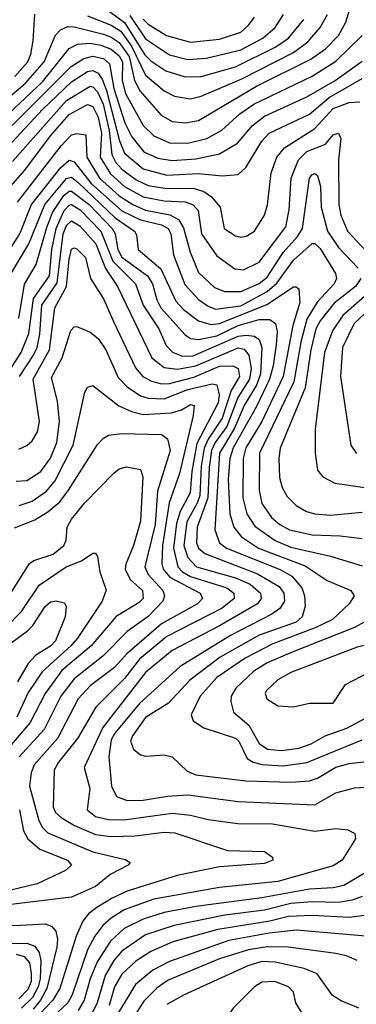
# Model space of a CAD drawing. Extents: x 997028 to 1115134, y 536408 to 618974.
# Tile 92 of 256: x 1011048 to 1012322, y 577189 to 580915. Entities that reach past the tile are written whole.
import ezdxf

# ---------------------------------------------------------------- set-up
doc = ezdxf.new("R2010")
doc.units = 0

msp = doc.modelspace()

# ---------------------------------------------------------------- linework, layer by layer
at = {"layer": '0CON10XD'}
for points in [[(1010976.7, 580595), (1011070, 580675), (1011140.8, 580755), (1011183.3, 580856.7), (1011203.2, 580876.8), (1011230.9, 580889.1), (1011255, 580888.3), (1011365, 580860.4), (1011395, 580849.3), (1011425, 580829.2), (1011462.8, 580775), (1011482.4, 580685), (1011504.1, 580644.1), (1011583.7, 580553.7), (1011625, 580530), (1011675, 580524.3), (1011725, 580533.5), (1011945, 580663.7), (1012150.3, 580765), (1012205.3, 580805), (1012254.8, 580855), (1012282.6, 580905), (1012297.2, 580955)], [(1011358, 580968), (1011445, 580904.6), (1011522.5, 580782.5), (1011545, 580759.7), (1011601.1, 580721.1), (1011675, 580698.6), (1011735, 580700.5), (1011865, 580736), (1012017.3, 580812.7), (1012065.7, 580845), (1012123.6, 580915)], [(1011030.1, 580699.9), (1011078.6, 580755), (1011090.3, 580785), (1011098.8, 580835), (1011105.2, 580935.2)], [(1011305, 580929), (1011395, 580894), (1011430.9, 580870.9), (1011471.6, 580815), (1011525, 580705.2), (1011595, 580645.7), (1011634.4, 580625), (1011694.8, 580615.2), (1011735, 580625.2), (1011889.3, 580690.7), (1012085, 580791.3), (1012139.3, 580830.7), (1012185.2, 580885), (1012213.2, 580935)], [(1011465, 580930.5), (1011525, 580841.9), (1011615, 580782.2), (1011685, 580764.2), (1011755, 580768.9), (1011885, 580800.6), (1011968.9, 580845), (1012015.2, 580885), (1012047.1, 580935)], [(1011515, 580917.5), (1011535, 580898.4), (1011603.9, 580855), (1011695, 580829.7), (1011805, 580841.5), (1011885, 580868.2), (1011915.3, 580895), (1011937.1, 580925)], [(1010873.6, 580435), (1011135, 580679.9), (1011235, 580806.2), (1011267.5, 580822.5), (1011314.4, 580825.6), (1011355, 580818.4), (1011395, 580803), (1011425, 580778.6), (1011437.1, 580755), (1011435.5, 580685), (1011448.9, 580635), (1011515, 580514.7), (1011556.1, 580475), (1011615, 580449.5), (1011685, 580448.2), (1011756.5, 580465), (1011813.6, 580496.4), (1011881.4, 580558.6), (1011934.7, 580595), (1012155, 580701.5), (1012245, 580757.8), (1012344.9, 580855.1)], [(1010957.1, 580452.9), (1011242.7, 580737.3), (1011291.4, 580768.6), (1011325, 580777.4), (1011365, 580768.6), (1011388.1, 580748.1), (1011404.9, 580655.1), (1011446.4, 580525), (1011472.2, 580472.2), (1011518.1, 580415), (1011571.3, 580391.3), (1011625, 580382.1), (1011715, 580388.4), (1011805, 580407.6), (1011872.3, 580447.7), (1011929.1, 580515), (1011975, 580550.3), (1012135, 580622.7), (1012241.8, 580685), (1012345, 580757.4)], [(1011004.8, 580435), (1011134.9, 580575), (1011245, 580680.3), (1011305, 580719.3), (1011325, 580722.2), (1011345, 580712.3), (1011360.3, 580690.3), (1011377.1, 580647.1), (1011426.1, 580456.1), (1011445, 580409.5), (1011515, 580350.7), (1011605, 580326.8), (1011725, 580332.4), (1011815, 580323.8), (1011875, 580329.3), (1011904.7, 580355), (1011965.2, 580455), (1011992.4, 580485), (1012145, 580557.9), (1012219.3, 580620.7), (1012345, 580692.4)], [(1011021.3, 580378.7), (1011225, 580609.2), (1011315, 580663.2), (1011325, 580660.7), (1011342.5, 580642.5), (1011364.4, 580595), (1011386.4, 580495), (1011396.5, 580405), (1011412.4, 580375), (1011435, 580349.7), (1011489.4, 580309.4), (1011535, 580287.9), (1011605, 580276.1), (1011705, 580277.9), (1011745.3, 580265), (1011773.7, 580245), (1011807.1, 580205), (1011822.2, 580125), (1011865, 580096.7), (1011885, 580092), (1011905, 580095.4), (1011937.5, 580115), (1011974.2, 580175.8), (1011986.2, 580213.8), (1011999.8, 580335), (1012021.1, 580395), (1012050.2, 580429.8), (1012165, 580502.7), (1012235, 580578.5), (1012295, 580602), (1012335, 580603.5)], [(1010979.6, 580245), (1011067.7, 580345), (1011165.2, 580475), (1011235, 580556.6), (1011305, 580593.6), (1011325, 580586.5), (1011345, 580546.5), (1011357.8, 580485), (1011353.2, 580395), (1011391.4, 580331.4), (1011445, 580283.6), (1011515, 580244.4), (1011595, 580229.6), (1011675, 580225.2), (1011704.9, 580214.9), (1011723.4, 580193.4), (1011736, 580104), (1011795, 580021.3), (1011862.2, 579972.2), (1011895, 579968.4), (1011955, 579996.9), (1012055, 580131.5), (1012067.6, 580195), (1012075.9, 580315), (1012103.9, 580385), (1012135, 580416.6), (1012205.7, 580444.3), (1012235, 580479.5), (1012255, 580485.6), (1012263.5, 580465), (1012255.2, 580384.8), (1012255.9, 580215), (1012263.6, 580175), (1012288.6, 580115), (1012378.8, 580018.8)], [(1011040.5, 580225), (1011205, 580438), (1011245, 580479.3), (1011265, 580484), (1011298.6, 580478.6), (1011302.6, 580395), (1011350.8, 580315), (1011425, 580248.3), (1011476.1, 580215), (1011525, 580194.5), (1011617, 580177), (1011648.7, 580158.7), (1011667.7, 580127.7), (1011693.1, 580035), (1011725, 579957.7), (1011785, 579901.8), (1011825, 579886.5), (1011885, 579886.5), (1011955, 579917.1), (1011985, 579940), (1012045, 580034), (1012099.7, 580095), (1012118.5, 580125), (1012145.3, 580315), (1012155, 580329.2), (1012165, 580332.3), (1012175, 580325.4), (1012186.8, 580283.2), (1012189.1, 580205), (1012213.2, 580115), (1012255, 580053.2), (1012329.8, 579975)], [(1010947.2, 579945), (1011048.8, 580105), (1011093.6, 580215), (1011204.1, 580355.9), (1011235, 580382.8), (1011255, 580376.6), (1011318.9, 580295), (1011435, 580192.1), (1011505, 580158.1), (1011585, 580138.9), (1011609.6, 580125), (1011620.2, 580105), (1011630.7, 580025), (1011673, 579913), (1011725, 579856.5), (1011761, 579831), (1011789.5, 579819.5), (1011885, 579832.6), (1011985, 579886.5), (1012021.6, 579918.4), (1012085, 580004.8), (1012155, 580068.4), (1012165, 580068.4), (1012185, 580049.2), (1012243.9, 579955), (1012247, 579935), (1012238.3, 579915), (1012174.1, 579845.9), (1012135, 579781.1), (1012112.6, 579695), (1012085.9, 579545), (1011956.5, 579275), (1011954.1, 579135), (1011965, 579084.5), (1012001.1, 579031.1), (1012032.2, 579005), (1012070, 578985), (1012155, 578965.2), (1012261.6, 578961.6), (1012345, 578951.1)], [(1011008.5, 579941.5), (1011083.3, 580066.7), (1011143.9, 580215), (1011225, 580314), (1011245, 580319), (1011269, 580299), (1011409.9, 580165), (1011483.1, 580115), (1011490.4, 580100.4), (1011496.5, 580045), (1011582.4, 579972.4), (1011639.5, 579849.5), (1011668.6, 579818.6), (1011725.4, 579775), (1011771.7, 579761.7), (1011805, 579764.9), (1011983.1, 579836.9), (1012085, 579903.8), (1012095, 579904.4), (1012105, 579896), (1012108.8, 579845), (1012082.2, 579757.8), (1012045.2, 579565.2), (1011964.7, 579394.7), (1011904.1, 579295), (1011893.5, 579255), (1011892.4, 579105), (1011908.1, 579045), (1011937.9, 578997.9), (1012014.7, 578944.7), (1012075, 578918.8), (1012225.2, 578885.2), (1012345, 578848.8)], [(1011045.3, 579784.7), (1011066.5, 579913.5), (1011111.1, 579988.9), (1011149.5, 580125), (1011172.4, 580185), (1011215, 580249.7), (1011235, 580265.4), (1011245, 580266.1), (1011311.2, 580215), (1011398.1, 580125), (1011409.5, 580105), (1011415, 580074), (1011419.8, 580045), (1011435, 580016.6), (1011532.4, 579945), (1011550.6, 579915), (1011567.4, 579855), (1011583, 579825), (1011675, 579722.9), (1011695, 579708.2), (1011725, 579704.2), (1011795, 579719.1), (1011875, 579757.5), (1011955, 579780.2), (1011995, 579780.2), (1012016, 579765), (1012022.3, 579735), (1012019.1, 579685), (1012007.9, 579605), (1011994.3, 579555), (1011945, 579451.4), (1011855.8, 579295), (1011844, 579255), (1011837.8, 579175), (1011843.4, 579045), (1011858.9, 578995), (1011887.8, 578957.8), (1011952.4, 578915), (1012128.6, 578848.6), (1012212.5, 578792.5), (1012301.4, 578755), (1012314.3, 578735), (1012295.5, 578705), (1012231.8, 578645), (1012166.8, 578613.2), (1012006.9, 578553.1), (1011901.6, 578498.4), (1011795, 578425.2), (1011731.2, 578355), (1011697.7, 578285), (1011705, 578261.1), (1011745.6, 578235.6), (1011865, 578196.6), (1011877.6, 578185), (1011909.3, 578119.3), (1011932.2, 578105), (1011966, 578096), (1012045, 578091.9), (1012135.4, 578104.6), (1012345, 578189.4)], [(1011010.8, 579589.2), (1011053.6, 579655), (1011082.4, 579727.6), (1011100.4, 579859.6), (1011160.6, 579945), (1011170.1, 580045), (1011185.8, 580125), (1011216.8, 580193.2), (1011235, 580213.1), (1011245, 580215.4), (1011277, 580195), (1011355.6, 580115), (1011401.2, 580001.2), (1011486.2, 579915), (1011515, 579834.7), (1011575.2, 579745), (1011602.6, 579682.6), (1011627, 579657), (1011665, 579641.5), (1011705, 579642.4), (1011875, 579717.3), (1011905, 579721.6), (1011937.2, 579717.2), (1011954.3, 579704.3), (1011964.9, 579674.9), (1011959.2, 579575), (1011946.1, 579535), (1011897.8, 579455), (1011860.9, 579369.1), (1011804, 579275), (1011786.7, 578985), (1011805, 578935.4), (1011830.9, 578915), (1012034.5, 578834.5), (1012078.6, 578808.6), (1012115.5, 578765), (1012125.8, 578735), (1012128.7, 578695), (1012116.8, 578655), (1012094.2, 578635), (1011955, 578585.7), (1011806.8, 578503.2), (1011692, 578415), (1011610.9, 578329.1), (1011525, 578274.1), (1011475.7, 578205), (1011468.2, 578185), (1011478.5, 578155), (1011505, 578132.8), (1011525, 578127.4), (1011595, 578132.7), (1011625, 578125.7), (1011681.7, 578071.7), (1011715, 578056.9), (1011904.5, 578034.5), (1012075, 578030.2), (1012145, 578035.2), (1012175.7, 578044.3), (1012245, 578086.2), (1012295, 578100.2), (1012395, 578111.1)], [(1011047.7, 579565), (1011101.1, 579645), (1011114.7, 579675), (1011124.9, 579725.1), (1011131.9, 579835), (1011190.5, 579919.5), (1011213.4, 580105), (1011225, 580136.2), (1011245, 580153.6), (1011276.2, 580135), (1011336.9, 580066.9), (1011373.4, 579973.4), (1011418.5, 579905), (1011548.4, 579635), (1011595, 579598.3), (1011645, 579592.8), (1011715, 579604.7), (1011875, 579673.5), (1011898.1, 579668.1), (1011915.5, 579645.5), (1011924.1, 579595), (1011918.5, 579555), (1011873.3, 579485), (1011831.7, 579375), (1011788.4, 579315), (1011773.9, 579285), (1011765, 579222), (1011760.3, 579105), (1011719.5, 578995), (1011717.7, 578935), (1011725, 578914.8), (1011749.1, 578895), (1011947.9, 578817.9), (1012030.3, 578770.3), (1012048, 578745), (1012050.9, 578715), (1012033.1, 578686.9), (1012002.7, 578665), (1011846.3, 578585), (1011655, 578467.7), (1011502.3, 578327.7), (1011408, 578215), (1011395, 578190.4), (1011386.2, 578125), (1011395.6, 578015), (1011415, 577975.3), (1011455, 577960), (1011515, 577961), (1011607.2, 577977.2), (1011685, 577981.7), (1011875, 577956.1), (1012165.6, 577944.4), (1012245, 577988.6), (1012315, 578008.4), (1012605, 578024.3)], [(1011045, 579290), (1011075, 579303.1), (1011095, 579320.9), (1011115.2, 579354.8), (1011123.2, 579395), (1011098.9, 579555), (1011161.1, 579665), (1011181.5, 579825), (1011225.4, 579905), (1011235, 580008.8), (1011245, 580046.4), (1011255, 580051.5), (1011265, 580047.3), (1011296.8, 580015), (1011316.7, 579935), (1011365, 579858.5), (1011403, 579773), (1011487, 579597), (1011514.4, 579564.4), (1011546.7, 579546.7), (1011585, 579536.6), (1011615, 579537.6), (1011707.5, 579562.5), (1011805, 579603.3), (1011855, 579604.8), (1011875, 579594.6), (1011880.3, 579565), (1011848.2, 579511.8), (1011815, 579406.4), (1011762.1, 579327.9), (1011746.4, 579293.6), (1011735.7, 579225), (1011730.3, 579115), (1011720.1, 579085), (1011681.3, 579015), (1011669.2, 578925), (1011685, 578879.5), (1011716.9, 578845), (1011865, 578802.3), (1011921.1, 578778.9), (1011960, 578745), (1011961.9, 578725), (1011947.8, 578705), (1011805, 578621.2), (1011625, 578528.1), (1011525, 578445.2), (1011363.3, 578236.7), (1011292.9, 578085), (1011313.3, 578005), (1011304.1, 577925), (1011335, 577899.8), (1011385, 577888.5), (1011443, 577887), (1011625, 577912.3), (1011694.8, 577905.2), (1011761.6, 577888.4), (1011873.8, 577873.8), (1012005, 577872.5), (1012165, 577844.1), (1012245, 577854.5), (1012289.7, 577849.7), (1012316.7, 577835), (1012318.8, 577815), (1012268.9, 577735), (1012235, 577713.1), (1012025, 577653.6), (1011805, 577630.6), (1011556.5, 577586.5), (1011444, 577546), (1011394.9, 577515.1), (1011363.3, 577486.7), (1011332.7, 577447.3), (1011305.1, 577394.9), (1011246.8, 577225), (1011230.8, 577195), (1011191.7, 577158.3)], [(1012339.8, 579935), (1012318.7, 579905), (1012238.1, 579841.9), (1012185, 579775.2), (1012168.9, 579745), (1012149.9, 579665), (1012128.5, 579521.5), (1012033.7, 579293.7), (1012028.5, 579255), (1012031.9, 579181.9), (1012041.9, 579145), (1012061.1, 579111.1), (1012095, 579076.9), (1012134, 579054), (1012165.2, 579045.2), (1012225, 579040.2), (1012345, 579051.2)], [(1012384.2, 579895), (1012271.6, 579795), (1012232, 579738), (1012202.4, 579655), (1012166.5, 579365), (1012166.2, 579275), (1012175, 579210), (1012195.3, 579185.3), (1012241.2, 579161.2), (1012355, 579144.8)], [(1012449.1, 579890.9), (1012314.2, 579765), (1012270.3, 579675), (1012262.3, 579565), (1012301.2, 579305), (1012322.7, 579272.7)], [(1011035, 579168.8), (1011075, 579171.4), (1011127.8, 579205), (1011165, 579255.3), (1011188.8, 579315), (1011199.4, 579395), (1011191.9, 579471.9), (1011168.5, 579561.5), (1011209, 579635), (1011241.4, 579738.6), (1011255, 579752.2), (1011265, 579753.3), (1011315, 579732.5), (1011345, 579708), (1011374.8, 579665), (1011421, 579561), (1011455.6, 579525.6), (1011505, 579491.9), (1011535, 579482.9), (1011595, 579480.1), (1011685, 579516.1), (1011777, 579537), (1011795, 579533.1), (1011803.8, 579495), (1011799.8, 579465), (1011719.3, 579310.7), (1011700.1, 579205), (1011693.9, 579125), (1011655.9, 579054.1), (1011642, 579008), (1011629.8, 578915), (1011646.9, 578845), (1011664.9, 578824.9), (1011695, 578807.9), (1011832.2, 578765), (1011858.2, 578745), (1011860, 578725), (1011815, 578688.3), (1011605, 578581.3), (1011501.8, 578495), (1011445, 578421.7), (1011336.9, 578313.1), (1011266.5, 578195), (1011195.2, 578105), (1011178.8, 578075), (1011175.3, 577935), (1011184.1, 577915), (1011205.4, 577895.4), (1011255.4, 577865), (1011335, 577831.2), (1011395, 577823.8), (1011485.9, 577825.9), (1011595, 577840), (1011635, 577837.8), (1011835, 577771.1), (1011975, 577767.1), (1012005, 577746.2), (1012006, 577735), (1011975, 577721.5), (1011805, 577709.7), (1011644.2, 577675.8), (1011455, 577617), (1011398.8, 577591.2), (1011340.3, 577555), (1011309, 577531), (1011286.7, 577503.3), (1011262.6, 577447.4), (1011200.8, 577249.2), (1011173.7, 577205), (1011125.9, 577154.1)], [(1011046.6, 579076.6), (1011095, 579092.6), (1011149.4, 579130.6), (1011181.8, 579168.2), (1011250.4, 579305), (1011294.6, 579505), (1011305.4, 579524.6), (1011325, 579530.5), (1011423.3, 579453.3), (1011471.8, 579431.8), (1011515, 579420.8), (1011622.8, 579427.2), (1011661.1, 579438.9), (1011695, 579458.9), (1011709.2, 579455), (1011705, 579416.7), (1011652.7, 579197.3), (1011613.7, 579086.3), (1011588.4, 578925), (1011586.3, 578856.3), (1011591.8, 578835), (1011616, 578805), (1011731.8, 578745), (1011740.7, 578725), (1011720.7, 578705), (1011585, 578628.7), (1011454.2, 578515.8), (1011407, 578463), (1011316.7, 578395), (1011270.2, 578345), (1011191.2, 578195), (1011102.9, 578095), (1011091.2, 578065), (1011086, 578015), (1011120.3, 577885), (1011135, 577857.5), (1011155, 577837.8), (1011325, 577765.6), (1011447.1, 577737.1), (1011466, 577725), (1011459.2, 577715), (1011390.4, 577679.6), (1011335, 577635.3), (1011245, 577593.8), (1011005, 577565.2)], [(1011028.5, 578991.5), (1011105, 579022.4), (1011155, 579052.6), (1011199.8, 579090.2), (1011232.4, 579135), (1011342.7, 579307.3), (1011365, 579331.5), (1011385, 579342.3), (1011435, 579349.5), (1011585, 579344.7), (1011608.3, 579328.3), (1011617.7, 579285), (1011569.7, 579130.3), (1011560.5, 579005), (1011521.7, 578845), (1011534.5, 578815), (1011590.4, 578755), (1011596.2, 578735), (1011590.2, 578715), (1011535, 578656.7), (1011455, 578600), (1011363.1, 578506.9), (1011255, 578421.2), (1011204.2, 578355), (1011141.2, 578228.8), (1011046.7, 578125)], [(1010985, 578696.5), (1011085, 578856.7), (1011101.9, 578868.1), (1011175, 578892.6), (1011215.3, 578925), (1011224, 578945), (1011228.4, 578995), (1011244.2, 579025), (1011295, 579086.4), (1011405, 579198.5), (1011425.3, 579214.7), (1011452.4, 579222.4), (1011505, 579212.5), (1011514.5, 579185), (1011505, 579016.7), (1011479.6, 578925), (1011449.8, 578855), (1011448, 578835), (1011466.9, 578796.9), (1011512.5, 578755), (1011515.7, 578725), (1011500.4, 578709.6), (1011413.4, 578656.6), (1011319.2, 578545), (1011208.4, 578451.6), (1011144.2, 578365), (1011088.3, 578255), (1010959, 578105)], [(1010995.7, 578614.3), (1011055.6, 578675), (1011122.5, 578775), (1011224, 578845), (1011282.4, 578867.6), (1011325, 578895.8), (1011335, 578896.2), (1011343.3, 578883.3), (1011351.6, 578825), (1011375.9, 578755.9), (1011360.6, 578715), (1011267.1, 578575), (1011241.9, 578545), (1011133, 578447), (1011080.9, 578369.1), (1011037.9, 578275)], [(1010986.1, 578533.9), (1011077.9, 578602.1), (1011097.8, 578622.2), (1011145, 578693.8), (1011165, 578712.3), (1011186.2, 578716.2), (1011218.3, 578708.3), (1011224.3, 578694.3), (1011220.8, 578655), (1011184, 578565), (1011165, 578543.8), (1011110, 578510), (1011081, 578479), (1011040.2, 578409.8)], [(1012425, 578676), (1012315.6, 578614.4), (1012085.6, 578524.4), (1011985, 578481), (1011935, 578450.2), (1011866.5, 578385), (1011849.1, 578355), (1011847.5, 578335), (1011857.3, 578295), (1011915.4, 578245.4), (1011955, 578176.3), (1011985.6, 578155), (1012039.5, 578149.5), (1012105, 578158.6), (1012151.8, 578175), (1012204.8, 578205.2), (1012286, 578234), (1012355, 578270)], [(1012085, 578314.8), (1012145, 578328), (1012235, 578328.6), (1012281.1, 578398.9), (1012368.2, 578445), (1012392.1, 578465), (1012411.9, 578505), (1012413.8, 578543.8), (1012375, 578551.5), (1012325, 578540), (1012075, 578444.7), (1012025, 578417.1), (1011981.5, 578375), (1011977.9, 578365), (1011983.6, 578345), (1012025, 578318.7), (1012085, 578314.8)], [(1011047.9, 577925), (1011063.1, 577845), (1011078.8, 577815), (1011125, 577776), (1011228.9, 577735), (1011244.5, 577715), (1011221.9, 577695), (1011114.4, 577645), (1010945.7, 577604.3)], [(1012365, 577692), (1012275, 577638.3), (1012235, 577629.2), (1012144.9, 577624.9), (1011965, 577591.4), (1011715, 577559.6), (1011595, 577536.7), (1011515, 577511.4), (1011443.6, 577476.4), (1011391.5, 577428.5), (1011340.9, 577349.1), (1011314.9, 577285), (1011292.4, 577205), (1011269.7, 577165)], [(1012345, 577597), (1012306.9, 577583.1), (1012255.4, 577574.6), (1012155, 577576.6), (1012075, 577570.8), (1011975, 577545.3), (1011825, 577526.8), (1011633, 577487), (1011525, 577451.4), (1011435, 577390.6), (1011404.2, 577355), (1011371.8, 577298.2), (1011341.9, 577195), (1011322, 577155)], [(1011005, 577565.2), (1010978.5, 577555), (1010957.1, 577535), (1010953.6, 577515), (1010968.4, 577498.4), (1011027.1, 577487.1), (1011145, 577493.5), (1011168.8, 577485), (1011185.5, 577465.5), (1011191.5, 577435), (1011188.3, 577405), (1011151, 577249), (1011127.5, 577205), (1011099.1, 577170.9)], [(1012371.9, 577528.1), (1012295, 577517.1), (1012155, 577524.9), (1012065, 577521.6), (1011995, 577504), (1011798.1, 577471.9), (1011627.5, 577425), (1011545, 577388.9), (1011487.5, 577352.5), (1011435, 577302.5), (1011407.4, 577255), (1011386.8, 577185)], [(1012445, 577439.1), (1012095, 577469.1), (1011991.9, 577458.1), (1011839.4, 577430.6), (1011615, 577351.4), (1011551.7, 577318.3), (1011486.1, 577263.9), (1011369.1, 577070.9)], [(1010945, 577417.6), (1011075, 577420.3), (1011105, 577408.9), (1011122.6, 577385), (1011128.6, 577355), (1011125.9, 577285), (1011117.9, 577255), (1011097.1, 577215), (1011055.7, 577175)], [(1012325.8, 577355), (1012285, 577372.5), (1012245, 577380.7), (1012065, 577404.8), (1011985, 577407), (1011914.3, 577395.7), (1011805, 577360.6), (1011609.8, 577280.2), (1011568.5, 577251.5), (1011518.6, 577201.4), (1011444.1, 577085)], [(1011035, 577378.8), (1011065, 577370.4), (1011085, 577345.3), (1011092.1, 577305), (1011091.3, 577275), (1011079, 577245), (1011045, 577209.2)], [(1012332.2, 577175), (1012265, 577201.7), (1012232.5, 577222.5), (1012174.1, 577304.1), (1012124.6, 577324.6), (1012015, 577349), (1011965, 577350.6), (1011911.5, 577335), (1011670.5, 577225), (1011605, 577188.6)], [(1012035, 576951.5), (1012095, 576953.5), (1012145, 576961.4), (1012175, 576980.8), (1012223.4, 577046.6), (1012229.4, 577075), (1012212.9, 577095), (1012116.4, 577156.4), (1012093.1, 577195), (1012084.4, 577235), (1012065.8, 577255), (1012013.3, 577275), (1011965, 577273.2), (1011936.5, 577255), (1011855.7, 577175), (1011843.1, 577155), (1011840, 577015), (1011847.5, 577005), (1011885, 576985.8), (1011925, 576974.4), (1012035, 576951.5)]]:
    msp.add_lwpolyline(points, dxfattribs=at)

doc.saveas('drawing.dxf')
